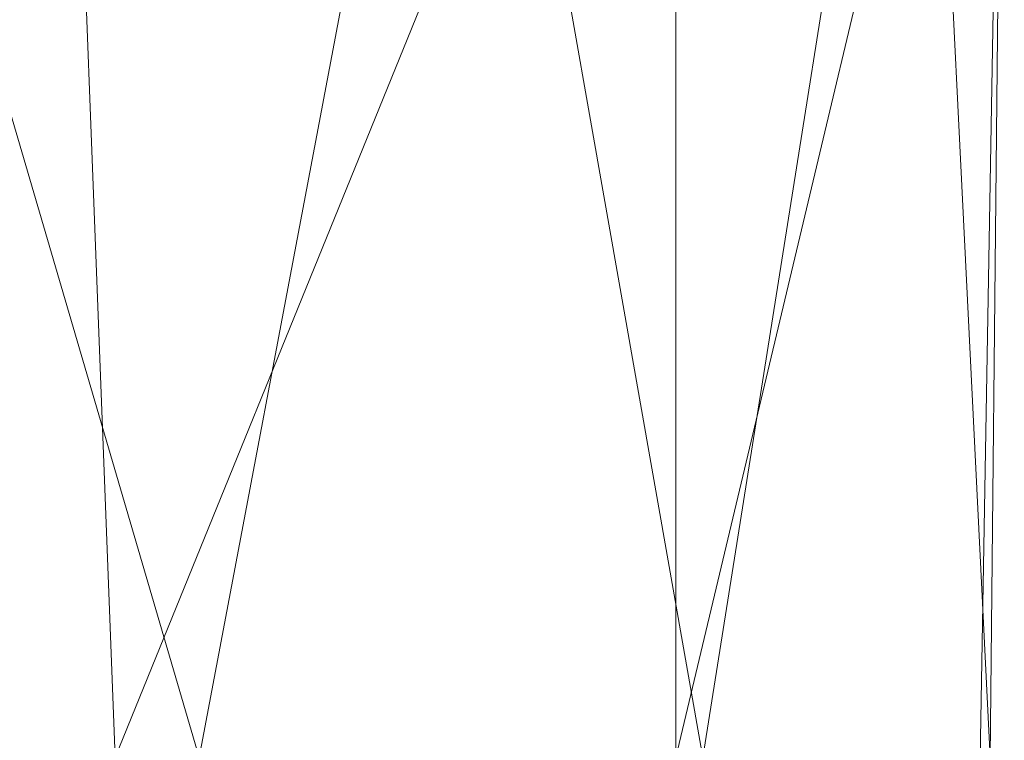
# Model space of a CAD drawing. Header units: millimetres. Extents: x -95 to 95, y -35 to 74.
# Tile 9 of 32: x 1 to 10, y -26 to -19. Entities that reach past the tile are written whole.
import ezdxf

# ---------------------------------------------------------------- set-up
doc = ezdxf.new("R2010")
doc.units = ezdxf.units.MM
doc.header["$LTSCALE"] = 2540
doc.layers.add('82', color=7, linetype='Continuous', lineweight=18)
doc.layers.add('85', color=7, linetype='Continuous', lineweight=18)

msp = doc.modelspace()

# ---------------------------------------------------------------- linework, layer by layer
at = {"layer": '82', "color": 7, "linetype": 'Continuous'}
for points in [[(1.2492, -13.3062, 79.8264), (-4.0713, -26.2, 80.5933), (-4.9693, -13.3062, 81.0351), (1.2492, -13.3062, 79.8264)], [(1.745, -26.2, 79.8996), (-4.0713, -26.2, 80.5933), (1.2492, -13.3062, 79.8264), (1.745, -26.2, 79.8996)], [(6.9905, -13.3062, 82.5036), (1.745, -26.2, 79.8996), (1.2492, -13.3062, 79.8264), (6.9905, -13.3062, 82.5036)], [(6.9905, -26.2, 82.5036), (1.745, -26.2, 79.8996), (6.9905, -13.3062, 82.5036), (6.9905, -26.2, 82.5036)]]:
    msp.add_3dface(points, dxfattribs=at)
at = {"layer": '85', "color": 7, "linetype": 'Continuous'}
for points in [[(4.9693, -13.3062, 98.9649), (-1.2492, -13.3062, 100.1736), (2.5293, -26.2, 99.933), (4.9693, -13.3062, 98.9649)], [(2.5293, -26.2, 99.933), (-1.2492, -13.3062, 100.1736), (-0.1887, -26.2, 100.2483), (2.5293, -26.2, 99.933)], [(7.2428, -26.2, 97.2529), (4.9693, -13.3062, 98.9649), (2.5293, -26.2, 99.933), (7.2428, -26.2, 97.2529)], [(9.2897, -13.3062, 94.3318), (4.9693, -13.3062, 98.9649), (7.2428, -26.2, 97.2529), (9.2897, -13.3062, 94.3318)], [(6.9905, -26.2, 82.5036), (6.9905, -13.3062, 82.5036), (10.0617, -13.3062, 88.0442), (6.9905, -26.2, 82.5036)], [(6.9905, -26.2, 82.5036), (10.0617, -13.3062, 88.0442), (9.837, -26.2, 87.1199), (6.9905, -26.2, 82.5036)], [(9.9298, -26.2, 92.5418), (9.2897, -13.3062, 94.3318), (7.2428, -26.2, 97.2529), (9.9298, -26.2, 92.5418)], [(10.0617, -13.3062, 88.0442), (9.2897, -13.3062, 94.3318), (9.9298, -26.2, 92.5418), (10.0617, -13.3062, 88.0442)], [(9.837, -26.2, 87.1199), (10.0617, -13.3062, 88.0442), (9.9298, -26.2, 92.5418), (9.837, -26.2, 87.1199)]]:
    msp.add_3dface(points, dxfattribs=at)

doc.saveas('drawing.dxf')
